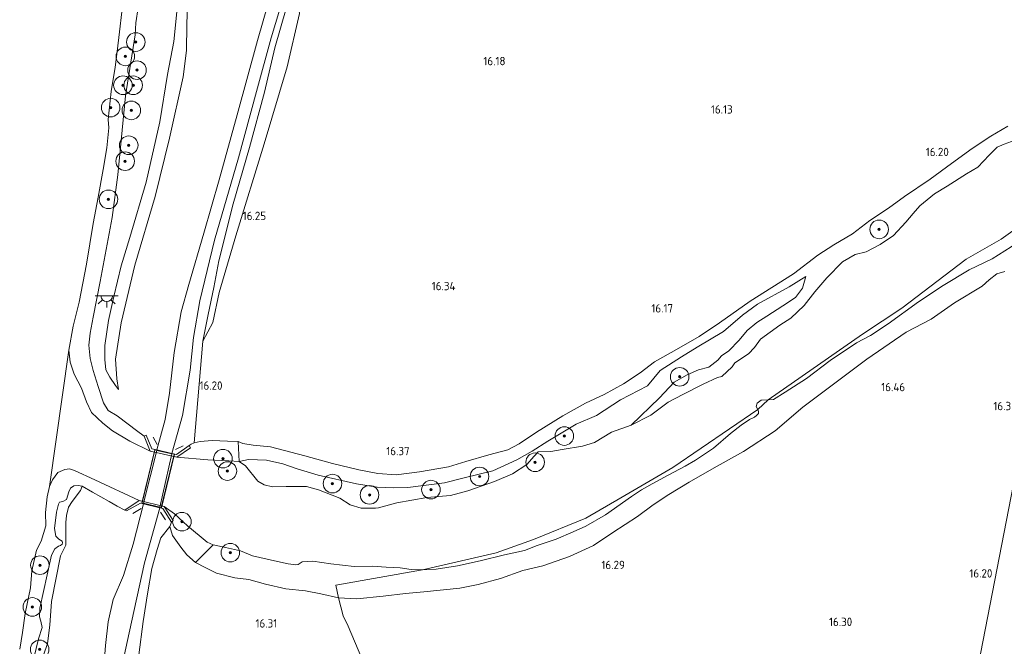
# Model space of a CAD drawing. Extents: x 196936 to 200438, y 361224 to 364196.
# Tile 134 of 256: x 198476 to 198688, y 362278 to 362413. Entities that reach past the tile are written whole.
import ezdxf
from ezdxf.enums import TextEntityAlignment as Align

# ---------------------------------------------------------------- set-up
doc = ezdxf.new("R2010")
doc.units = 0
for name, color, linetype, lineweight in [('B-ME-GR-BOOM-S', 90, 'Continuous', 25), ('B-ME-GR-BOUWLAND_AKKERBOUW-GV', 80, 'Continuous', 13), ('B-ME-GR-GRAS-GV', 60, 'Continuous', 13), ('B-ME-GW-TALUD_KRUIN-G', 90, 'Continuous', 18), ('B-ME-GW-TALUD_TEEN-G', 90, 'Continuous', 18), ('B-ME-IE-MEUBILAIR_WEGMEUBILAIR-G', 7, 'Continuous', 18), ('B-ME-IE-MEUBILAIR_WEGMEUBILAIR-S', 7, 'Continuous', 25), ('B-ME-IE-TERREINAFSCHEIDING_KUNSTMATIG_HEKWERK-G', 20, 'IE-TERREINAFSCHEIDING-KUNSTMATIG', 18), ('B-ME-IE-TERREINAFSCHEIDING_KUNSTMATIG_MUUR-GV', 90, 'Continuous', 18), ('B-ME-KW-KUNSTWERK_BRUG-GV', 170, 'Continuous', 18), ('B-ME-OB-BEKLEDING_STORTSTEEN-GV', 30, 'Continuous', 18), ('B-ME-OB-OEVERVOORZIENING-G', 7, 'Continuous', 18), ('B-ME-OG-HOOGTEPUNT-S', 7, 'Continuous', 25), ('B-ME-OG-WATER_BEEK-GV', 150, 'Continuous', 18), ('B-ME-OG-WATER_RIVIER-GV', 130, 'Continuous', 18), ('B-ME-VH-ONVERHARD-GV', 252, 'Continuous', 18), ('B-ME-VH-VERHARDING_ASFALT-GV', 252, 'Continuous', 18), ('B-ME-VH-VERHARDING_HALFVERHARDING-GV', 252, 'Continuous', 18)]:
    doc.layers.add(name, color=color, linetype=linetype, lineweight=lineweight)
doc.styles.add('NLCS-ISO-ANNOTATIVE-T18', font='NLCS-ISO.ttf', dxfattribs={"height": 1.8})
doc.linetypes.add('IE-TERREINAFSCHEIDING-KUNSTMATIG', pattern='A,4,[82,NLCS.SHX,S=0.75,R=90,X=0,Y=0],4,-2', length=10)

# ---------------------------------------------------------------- blocks, each defined once
blk = doc.blocks.new('SAL-HOOGTELABEL-SO')
at = {"color": 0, "linetype": 'ByBlock', "lineweight": -2, "style": 'NLCS-ISO-ANNOTATIVE-T18'}
blk.add_attdef('HOOGTE', text='', height=1.8, dxfattribs=at).set_placement((2.79, 0), align=Align.RIGHT)
blk = doc.blocks.new('SGR-BOOM_01-SO')
at = {"linetype": 'ByBlock', "lineweight": 18}
h = blk.add_hatch(color=0, dxfattribs=at)
h.dxf.hatch_style = 1
edge = h.paths.add_edge_path()
edge.add_arc((0, 0), 0.25, 0, 360)
at = {"color": 0, "linetype": 'ByBlock', "lineweight": 18}
for radius in [2, 0.25]:
    blk.add_circle((0, 0), radius, dxfattribs=at)
blk = doc.blocks.new('SKL-ET_OV_LICHTPUNT-SO')
at = {"color": 0, "linetype": 'ByBlock', "lineweight": 18}
for points in [[(-1.25, 0), (-2.5, 0)], [(1.25, 0), (2.5, 0)], [(-0.92, -0.85), (-1.83, -1.7)], [(0, -1.25), (0, -2.5)], [(0.92, -0.85), (1.83, -1.7)]]:
    blk.add_lwpolyline(points, dxfattribs=at)
blk.add_lwpolyline([(0, 0), (1.25, 0, -1), (-1.25, 0)], format="xyb", close=True, dxfattribs=at)

msp = doc.modelspace()

# ---------------------------------------------------------------- linework, layer by layer
at = {"layer": 'B-ME-GR-BOUWLAND_AKKERBOUW-GV'}
for points in [[(198689.002, 362390.272, 16.223), (198685.332, 362388.174, 16.287), (198681.274, 362385.506, 16.287), (198676.827, 362382.268, 16.271), (198672.264, 362378.892, 16.263), (198666.703, 362375.178, 16.231), (198663.271, 362372.69, 16.231), (198659.291, 362370.003, 16.36), (198655.527, 362367.18, 16.336), (198651.526, 362364.747, 16.263), (198648.092, 362362.592, 16.255), (198642.866, 362358.547, 16.239), (198633.539, 362352.675, 16.223), (198626.907, 362347.975, 16.255), (198622.537, 362345.051, 16.239), (198617.617, 362342.26, 16.207), (198612.893, 362339.589, 16.174), (198609.832, 362337.259, 16.223), (198606.261, 362334.888, 16.303), (198602.044, 362332.592, 16.392), (198598.02, 362330.747, 16.392), (198593.198, 362328.016, 16.352), (198587.519, 362324.496, 16.271), (198583.754, 362322.006, 16.312), (198581.353, 362320.68, 16.32), (198577.265, 362319.598, 16.368), (198572.26, 362318.159, 16.376), (198568.584, 362317.06, 16.425), (198562.323, 362315.927, 16.505), (198557.273, 362315.329, 16.441), (198553.354, 362315.62, 16.505), (198549.217, 362316.379, 16.505), (198543.569, 362317.756, 16.505), (198537.644, 362319.367, 16.505), (198530.229, 362321.341, 16.505), (198526.486, 362321.671, 16.513), (198524.251, 362322.05, 16.41), (198523.27, 362322.456, 16.372), (198520.958, 362322.52, 16.505), (198517.667, 362322.658, 16.416), (198515.122, 362322.447, 16.263), (198513.772, 362322.212, 16.166), (198515.661, 362344.029, 16.301), (198517.794, 362348.045, 16.245), (198519.213, 362354.544, 16.309), (198522.757, 362366.71, 16.454), (198528.898, 362386.489, 16.237), (198533.854, 362403.094, 16.149), (198536.488, 362414.574, 16.374)], [(198501.852, 362276.592, 16.401), (198502.846, 362283.788, 16.249), (198503.78, 362289.715, 16.169), (198504.693, 362295.143, 16.209), (198505.808, 362299.243, 16.236), (198506.653, 362301.754, 16.236), (198508.562, 362304.187, 16.148), (198509.154, 362302.282, 16.183), (198510.93, 362299.763, 16.326), (198512.246, 362298.094, 16.414), (198514.092, 362296.445, 16.538), (198516.146, 362295.345, 16.625), (198518.625, 362294.141, 16.625), (198522.585, 362293.176, 16.625), (198525.57, 362292.822, 16.603), (198529.142, 362291.802, 16.501), (198533.544, 362290.804, 16.487), (198537.784, 362290.369, 16.479), (198541.071, 362289.718, 16.516), (198544.848, 362288.864, 16.435), (198545.883, 362285.013, 16.408), (198546.936, 362282.74, 16.363), (198549.909, 362275.814, 16.173)]]:
    msp.add_polyline3d(points, dxfattribs=at)
at = {"layer": 'B-ME-GR-GRAS-GV'}
for points in [[(198517.794, 362348.045, 16.245), (198515.661, 362344.029, 16.301), (198516.816, 362349.817, 16.504), (198518.058, 362355.588, 16.722), (198519.125, 362361.314, 16.916), (198522.211, 362373.623, 17.288), (198525.747, 362385.74, 17.361), (198528.972, 362397.6, 17.571), (198531.131, 362407.14, 17.603), (198533.611, 362415.604, 17.668), (198536.098, 362422.735, 17.579), (198537.086, 362424.901, 17.448), (198538.385, 362426.395, 17.366), (198540.673, 362428.666, 17.318), (198540.2, 362425.246, 16.599), (198538.485, 362423.088, 16.648), (198537.618, 362420.572, 16.686), (198536.326, 362415.603, 16.566), (198536.488, 362414.574, 16.374), (198533.854, 362403.094, 16.149), (198528.898, 362386.489, 16.237), (198522.757, 362366.71, 16.454), (198519.213, 362354.544, 16.309)], [(198578.464, 362313.899, 14.4), (198572.756, 362311.843, 14.4), (198569.024, 362310.865, 14.4), (198563.927, 362310.429, 14.4), (198557.46, 362309.255, 14.4), (198553.496, 362308.23, 14.4), (198552.842, 362308.121, 14.4), (198549.755, 362308.118, 14.4), (198547.36, 362308.87, 14.4), (198545.163, 362310.294, 14.4), (198540.556, 362312.107, 14.4), (198538, 362312.825, 14.4), (198533.608, 362312.814, 14.4), (198530.659, 362312.692, 14.4), (198528.872, 362313.172, 14.4), (198527.502, 362313.978, 14.4), (198524.884, 362317.232, 14.4), (198523.458, 362318.195, 14.4), (198525.508, 362318.595, 14.818), (198529.357, 362318.495, 14.862), (198532.855, 362317.654, 14.92), (198535.982, 362316.579, 14.897), (198540.504, 362315.233, 14.88), (198548.744, 362313.406, 14.844), (198553.211, 362312.619, 14.875), (198556.791, 362312.535, 14.884), (198559.807, 362312.578, 14.875), (198567.684, 362313.567, 14.835), (198571.939, 362314.65, 14.889), (198578.113, 362316.163, 14.746), (198583.255, 362318.547, 14.702), (198586.588, 362320.386, 14.746), (198589.947, 362322.539, 14.604), (198596.064, 362326.205, 14.711), (198600.452, 362328.078, 14.813), (198605.585, 362331.421, 14.969), (198611.418, 362334.437, 14.836), (198614.102, 362337.717, 14.95), (198618.706, 362340.695, 15.084), (198622.089, 362342.751, 15.203), (198627.788, 362346.127, 15.321), (198631.854, 362349.624, 15.429), (198635.091, 362351.993, 15.45), (198641.884, 362355.766, 15.509), (198645.475, 362357.994, 15.504), (198644.765, 362355.424, 15.528), (198643.288, 362353.457, 15.528), (198640.517, 362351.639, 15.464), (198637.064, 362349.405, 15.383), (198634.917, 362348.1, 15.351), (198632.831, 362346.364, 15.302), (198631.159, 362344.278, 15.278), (198628.94, 362341.993, 15.149), (198627.34, 362340.887, 15.092), (198626.542, 362340.001, 15.076), (198624.592, 362338.482, 15.044), (198622.363, 362337.862, 14.979), (198619.921, 362336.822, 14.94), (198617.149, 362335.226, 14.834), (198613.968, 362331.849, 14.607), (198607.896, 362325.955, 14.4), (198603.688, 362324.47, 14.4), (198599.96, 362322.286, 14.4), (198597.418, 362321.503, 14.4), (198593.036, 362320.754, 14.4), (198590.571, 362320.3, 14.4), (198587.839, 362320.228, 14.4), (198586.998, 362319.328, 14.4), (198585.391, 362317.528, 14.4), (198582.31, 362315.504, 14.4)], [(198637.364, 362331.432, 14.4), (198635.153, 362329.355, 14.4), (198634.813, 362329.972, 14.4), (198635.039, 362330.701, 14.4), (198635.905, 362331.344, 14.4)], [(198534.035, 362296.181, 14.4), (198535.658, 362295.933, 14.4), (198536.223, 362296.044, 14.4), (198537.063, 362296.573, 14.4), (198539.374, 362296.708, 14.4), (198543.216, 362296.195, 14.4), (198548.239, 362295.594, 14.4), (198552.211, 362295.651, 14.4), (198555.167, 362295.459, 14.4), (198558.122, 362295.268, 14.4), (198560.513, 362294.964, 14.4), (198562.955, 362294.889, 14.4), (198544.322, 362291.549, 15.025), (198544.848, 362288.864, 16.435), (198541.071, 362289.718, 16.516), (198537.784, 362290.369, 16.479), (198533.544, 362290.804, 16.487), (198529.142, 362291.802, 16.501), (198525.57, 362292.822, 16.603), (198522.585, 362293.176, 16.625), (198518.625, 362294.141, 16.625), (198516.146, 362295.345, 16.625), (198514.092, 362296.445, 16.538), (198517.868, 362300.275, 14.4), (198519.922, 362299.808, 14.4), (198523.744, 362298.94, 14.4), (198526.391, 362297.918, 14.4), (198531.74, 362296.643, 14.4)]]:
    msp.add_polyline3d(points, close=True, dxfattribs=at)
for points in [[(198532.012, 362424.756, 17.4), (198527.46, 362408.715, 17.384), (198523.082, 362392.716, 17.295), (198519.168, 362378.757, 17.094), (198515.903, 362367.29, 16.933), (198512.649, 362356.234, 16.643), (198510.98, 362350.343, 16.458), (198509.49, 362341.608, 16.225), (198508.489, 362332.844, 16.265), (198507.537, 362327.203, 16.418), (198505.758, 362320.655, 16.391), (198504.682, 362320.9, 16.391), (198503.486, 362323.857, 16.245), (198503.017, 362323.638, 15.85), (198501.398, 362324.829, 15.803), (198499.568, 362326.189, 15.803), (198497.188, 362328.016, 15.803), (198495.301, 362329.141, 15.657), (198494.292, 362330.8, 15.472), (198493.155, 362334.319, 15.423), (198492.078, 362337.74, 15.391), (198491.377, 362340.322, 15.391), (198491.086, 362343.219, 15.351), (198491.384, 362345.806, 15.334), (198492.05, 362349.218, 15.318), (198493.591, 362356.904, 15.286), (198496.116, 362370.669, 15.302), (198497.355, 362379.842, 15.189), (198498.999, 362396.813, 15.068), (198501.116, 362409.929, 15.246), (198501.257, 362412.554, 15.246), (198501.727, 362415.847, 15.197)], [(198533.611, 362415.604, 17.668), (198531.131, 362407.14, 17.603), (198528.972, 362397.6, 17.571), (198525.747, 362385.74, 17.361), (198522.211, 362373.623, 17.288), (198519.125, 362361.314, 16.916), (198518.058, 362355.588, 16.722), (198516.816, 362349.817, 16.504), (198515.661, 362344.029, 16.301), (198513.772, 362322.212, 16.166), (198513.154, 362321.929, 16.188), (198512.687, 362321.614, 16.318), (198509.969, 362319.694, 16.334), (198509.015, 362319.912, 16.384), (198511.299, 362328.058, 16.402), (198512.939, 362337.842, 16.305), (198513.659, 362344.87, 16.41), (198514.998, 362352.74, 16.635), (198518.18, 362365.791, 16.965), (198523.325, 362383.497, 17.271), (198527.221, 362397.781, 17.399), (198530.354, 362409.271, 17.48), (198535.043, 362424.77, 17.496)], [(198512.477, 362421.655, 17.103), (198512.22, 362412.075, 17.071), (198512.135, 362406.61, 17.054), (198511.404, 362400.887, 16.949), (198508.524, 362387.708, 16.788), (198505.385, 362375.175, 16.602), (198501.045, 362360.44, 16.199), (198498.104, 362348.025, 15.941), (198496.858, 362340.182, 15.836), (198497.154, 362335.952, 15.82), (198497.486, 362333.641, 15.771), (198496.878, 362334.533, 15.667), (198495.661, 362336.316, 15.547), (198494.815, 362337.926, 15.507), (198494.53, 362340.143, 15.435), (198494.591, 362343.101, 15.411), (198495.338, 362348.534, 15.459), (198496.514, 362353.698, 15.54), (198498.11, 362360.245, 15.676), (198499.924, 362366.327, 15.812), (198503.492, 362378.256, 16.005), (198506.413, 362391.253, 16.133), (198508.067, 362401.42, 16.27), (198509.387, 362408.53, 16.35), (198510.124, 362415.617, 16.382)], [(198510.124, 362415.617, 16.382), (198509.387, 362408.53, 16.35), (198508.067, 362401.42, 16.27), (198506.413, 362391.253, 16.133), (198503.492, 362378.256, 16.005), (198499.924, 362366.327, 15.812), (198498.11, 362360.245, 15.676), (198496.514, 362353.698, 15.54), (198495.338, 362348.534, 15.459), (198494.591, 362343.101, 15.411), (198494.53, 362340.143, 15.435), (198494.815, 362337.926, 15.507), (198495.661, 362336.316, 15.547), (198496.878, 362334.533, 15.667), (198497.486, 362333.641, 15.771), (198497.154, 362335.952, 15.82), (198496.858, 362340.182, 15.836), (198498.104, 362348.025, 15.941), (198501.045, 362360.44, 16.199), (198505.385, 362375.175, 16.602), (198508.524, 362387.708, 16.788), (198511.404, 362400.887, 16.949), (198512.135, 362406.61, 17.054), (198512.22, 362412.075, 17.071), (198512.477, 362421.655, 17.103)], [(198690.582, 362387.271, 14.4), (198688.221, 362386.428, 14.4), (198686.712, 362385.783, 14.4), (198684.962, 362384.075, 14.4), (198682.501, 362381.474, 14.4), (198680.068, 362380.038, 14.4), (198675.947, 362377.412, 14.4), (198673.223, 362375.747, 14.4), (198670.011, 362373.163, 14.4), (198668.608, 362371.526, 14.4), (198666.988, 362369.652, 14.4), (198664.384, 362366.805, 14.4), (198661.508, 362364.82, 14.4), (198658.497, 362363.265, 14.4), (198656.097, 362362.727, 14.4), (198653.382, 362361.136, 14.4), (198650.03, 362357.703, 14.4), (198647.441, 362354.666, 14.4), (198645.166, 362351.742, 14.4), (198642.275, 362349.006, 14.4), (198639.874, 362347.527, 14.4), (198635.7, 362344.457, 14.4), (198634.436, 362342.728, 14.4), (198633.176, 362341.337, 14.4), (198630.194, 362339.402, 14.4), (198629.639, 362338.538, 14.4), (198627.431, 362336.472, 14.4), (198626.444, 362336.249, 14.4), (198623.405, 362334.825, 14.4), (198619.042, 362332.559, 14.4), (198615.837, 362330.903, 14.4), (198612.153, 362328.149, 14.4), (198607.896, 362325.955, 14.4), (198613.968, 362331.849, 14.607), (198617.149, 362335.226, 14.834), (198619.921, 362336.822, 14.94), (198622.363, 362337.862, 14.979), (198624.592, 362338.482, 15.044), (198626.542, 362340.001, 15.076), (198627.34, 362340.887, 15.092), (198628.94, 362341.993, 15.149), (198631.159, 362344.278, 15.278), (198632.831, 362346.364, 15.302), (198634.917, 362348.1, 15.351), (198637.064, 362349.405, 15.383), (198640.517, 362351.639, 15.464), (198643.288, 362353.457, 15.528), (198644.765, 362355.424, 15.528), (198645.475, 362357.994, 15.504), (198641.884, 362355.766, 15.509), (198635.091, 362351.993, 15.45), (198631.854, 362349.624, 15.429), (198627.788, 362346.127, 15.321), (198622.089, 362342.751, 15.203), (198618.706, 362340.695, 15.084), (198614.102, 362337.717, 14.95), (198611.418, 362334.437, 14.836), (198605.585, 362331.421, 14.969), (198600.452, 362328.078, 14.813), (198596.064, 362326.205, 14.711), (198589.947, 362322.539, 14.604), (198586.588, 362320.386, 14.746), (198583.255, 362318.547, 14.702), (198578.113, 362316.163, 14.746), (198571.939, 362314.65, 14.889), (198567.684, 362313.567, 14.835), (198559.807, 362312.578, 14.875), (198556.791, 362312.535, 14.884), (198553.211, 362312.619, 14.875), (198548.744, 362313.406, 14.844), (198540.504, 362315.233, 14.88), (198535.982, 362316.579, 14.897), (198532.855, 362317.654, 14.92), (198529.357, 362318.495, 14.862), (198525.508, 362318.595, 14.818), (198523.458, 362318.195, 14.4), (198523.27, 362322.456, 16.372), (198524.251, 362322.05, 16.41), (198526.486, 362321.671, 16.513), (198530.229, 362321.341, 16.505), (198537.644, 362319.367, 16.505), (198543.569, 362317.756, 16.505), (198549.217, 362316.379, 16.505), (198553.354, 362315.62, 16.505), (198557.273, 362315.329, 16.441), (198562.323, 362315.927, 16.505), (198568.584, 362317.06, 16.425), (198572.26, 362318.159, 16.376), (198577.265, 362319.598, 16.368), (198581.353, 362320.68, 16.32), (198583.754, 362322.006, 16.312), (198587.519, 362324.496, 16.271), (198593.198, 362328.016, 16.352), (198598.02, 362330.747, 16.392), (198602.044, 362332.592, 16.392), (198606.261, 362334.888, 16.303), (198609.832, 362337.259, 16.223), (198612.893, 362339.589, 16.174), (198617.617, 362342.26, 16.207), (198622.537, 362345.051, 16.239), (198626.907, 362347.975, 16.255), (198633.539, 362352.675, 16.223), (198642.866, 362358.547, 16.239), (198648.092, 362362.592, 16.255), (198651.526, 362364.747, 16.263), (198655.527, 362367.18, 16.336), (198659.291, 362370.003, 16.36), (198663.271, 362372.69, 16.231), (198666.703, 362375.178, 16.231), (198672.264, 362378.892, 16.263), (198676.827, 362382.268, 16.271), (198681.274, 362385.506, 16.287), (198685.332, 362388.174, 16.287), (198689.002, 362390.272, 16.223)], [(198688.317, 362359.074, 16.181), (198686.608, 362358.516, 16.174), (198684.955, 362357.271, 16.188), (198683.427, 362355.92, 16.188), (198677.483, 362352.282, 16.21), (198672.508, 362348.775, 16.232), (198667.105, 362345.972, 16.225), (198658.647, 362340.168, 16.261), (198644.814, 362329.83, 16.188), (198638.859, 362324.764, 16.21), (198632.088, 362320.346, 16.225), (198625.753, 362316.796, 16.181), (198620.369, 362313.763, 16.123), (198615.971, 362311.089, 16.13), (198612.648, 362308.828, 16.094), (198609.273, 362306.354, 16.094), (198603.944, 362302.934, 16.013), (198599.812, 362300.12, 16.064), (198594.582, 362297.724, 16.028), (198588.856, 362295.749, 16.028), (198584.555, 362294.7, 16.159), (198579.728, 362293.03, 16.246), (198574.916, 362291.73, 16.239), (198570.966, 362290.895, 16.239), (198563.22, 362290.161, 16.239), (198559.304, 362289.768, 16.268), (198554.523, 362289.21, 16.334), (198548.827, 362288.651, 16.414), (198544.848, 362288.864, 16.435), (198544.322, 362291.549, 15.025), (198562.955, 362294.889, 14.4), (198565.919, 362294.996, 14.4), (198570.472, 362295.761, 14.4), (198575.388, 362296.804, 14.4), (198580.597, 362298.08, 14.4), (198584.89, 362299.024, 14.4), (198587.662, 362300.134, 14.4), (198591.748, 362301.485, 14.4), (198595.404, 362303.054, 14.4), (198598.132, 362304.234, 14.4), (198602.35, 362306.694, 14.4), (198607.927, 362310.646, 14.4), (198610.11, 362312.07, 14.4), (198612.381, 362313.353, 14.4), (198615.86, 362315.202, 14.4), (198619.48, 362317.139, 14.4), (198621.764, 362318.48, 14.4), (198625.64, 362321.019, 14.4), (198629.304, 362324.205, 14.4), (198631.564, 362325.971, 14.4), (198633.398, 362327.174, 14.4), (198634.422, 362327.722, 14.4), (198634.868, 362328.1, 14.4), (198635.314, 362328.479, 14.4), (198635.29, 362328.904, 14.4), (198635.153, 362329.355, 14.4), (198637.364, 362331.432, 14.4), (198638.526, 362331.528, 14.4), (198641.046, 362333.115, 14.4), (198645.602, 362336.033, 14.4), (198650.741, 362339.904, 14.4), (198656.383, 362343.721, 14.4), (198659.442, 362345.306, 14.4), (198663.249, 362347.8, 14.4), (198669.774, 362352.496, 14.4), (198675.076, 362356.031, 14.4), (198680.695, 362359.373, 14.4), (198685.624, 362361.793, 14.4), (198689.684, 362364.349, 14.4)], [(198658.638, 362151.076, 16.099), (198699.688, 362361.993, 16.411), (198708.5, 362339.231, 16.297), (198711.501, 362331.287, 16.285), (198714.553, 362323.534, 16.171), (198716.433, 362318.389, 16.05), (198718.896, 362312.29, 15.502), (198719.937, 362309.757, 15.436), (198720.94, 362307.59, 15.688), (198723.246, 362302.046, 16.396), (198724.293, 362298.981, 16.429), (198726.352, 362293.317, 16.291), (198728.055, 362289.408, 16.168), (198729.678, 362285.157, 16.102), (198731.345, 362281.122, 16.236), (198733.32, 362275.894, 16.36)], [(198699.688, 362361.993, 16.411), (198658.638, 362151.076, 16.099)], [(198549.909, 362275.814, 16.173), (198546.936, 362282.74, 16.363), (198545.883, 362285.013, 16.408), (198544.848, 362288.864, 16.435), (198548.827, 362288.651, 16.414), (198554.523, 362289.21, 16.334), (198559.304, 362289.768, 16.268), (198563.22, 362290.161, 16.239), (198570.966, 362290.895, 16.239), (198574.916, 362291.73, 16.239), (198579.728, 362293.03, 16.246), (198584.555, 362294.7, 16.159), (198588.856, 362295.749, 16.028), (198594.582, 362297.724, 16.028), (198599.812, 362300.12, 16.064), (198603.944, 362302.934, 16.013), (198609.273, 362306.354, 16.094), (198612.648, 362308.828, 16.094), (198615.971, 362311.089, 16.13), (198620.369, 362313.763, 16.123), (198625.753, 362316.796, 16.181), (198632.088, 362320.346, 16.225), (198638.859, 362324.764, 16.21), (198644.814, 362329.83, 16.188), (198658.647, 362340.168, 16.261), (198667.105, 362345.972, 16.225), (198672.508, 362348.775, 16.232), (198677.483, 362352.282, 16.21), (198683.427, 362355.92, 16.188), (198684.955, 362357.271, 16.188), (198686.608, 362358.516, 16.174), (198688.317, 362359.074, 16.181)], [(198480.558, 362274.209, 15.401), (198482.203, 362279.016, 15.408), (198482.755, 362282.966, 15.408), (198483.086, 362288.072, 15.32), (198485.047, 362297.919, 15.347), (198486.176, 362300.15, 15.314), (198486.184, 362305.053, 15.502), (198486.316, 362306.542, 15.455), (198486.734, 362308.382, 15.408), (198487.558, 362309.576, 15.462), (198489.337, 362311.935, 15.644), (198489.714, 362312.842, 15.654), (198491.944, 362311.572, 15.795), (198495.528, 362309.536, 15.944), (198497.211, 362308.543, 15.974), (198498.889, 362307.733, 16.051), (198499.263, 362307.559, 16.075), (198502.257, 362309.245, 16.075), (198502.886, 362309.092, 16.295), (198500.658, 362300.373, 16.169), (198498.558, 362293.673, 16.113), (198496.387, 362288.475, 16.137), (198495.3, 362283.69, 16.153), (198494.726, 362278.623, 16.177), (198494.067, 362270.276, 16.201)], [(198498.007, 362273.093, 16.29), (198499.8, 362281.347, 16.241), (198503.125, 362296.348, 16.257), (198506.404, 362308.233, 16.268), (198507.054, 362308.075, 16.075), (198508.916, 362305.122, 16.075), (198508.562, 362304.187, 16.148), (198506.653, 362301.754, 16.236), (198505.808, 362299.243, 16.236), (198504.693, 362295.143, 16.209), (198503.78, 362289.715, 16.169), (198502.846, 362283.788, 16.249), (198501.852, 362276.592, 16.401)]]:
    msp.add_polyline3d(points, dxfattribs=at)
at = {"layer": 'B-ME-GW-TALUD_KRUIN-G'}
for points in [[(198497.486, 362333.641, 15.771), (198497.154, 362335.952, 15.82), (198496.858, 362340.182, 15.836), (198498.104, 362348.025, 15.941), (198501.045, 362360.44, 16.199), (198505.385, 362375.175, 16.602), (198508.524, 362387.708, 16.788), (198511.404, 362400.887, 16.949), (198512.135, 362406.61, 17.054), (198512.22, 362412.075, 17.071), (198512.477, 362421.655, 17.103), (198513.062, 362432.234, 17.151), (198514.098, 362439.213, 17.232), (198514.444, 362447.108, 17.151), (198514.969, 362457.786, 17.216), (198514.963, 362465.601, 17.176), (198514.91, 362477.998, 17.079), (198514.9314, 362500, 17.0654)], [(198503.017, 362323.638, 15.85), (198501.398, 362324.829, 15.803), (198499.568, 362326.189, 15.803), (198497.188, 362328.016, 15.803), (198495.301, 362329.141, 15.657), (198494.292, 362330.8, 15.472), (198493.155, 362334.319, 15.423), (198492.078, 362337.74, 15.391), (198491.377, 362340.322, 15.391), (198491.086, 362343.219, 15.351), (198491.384, 362345.806, 15.334), (198492.05, 362349.218, 15.318), (198493.591, 362356.904, 15.286), (198496.116, 362370.669, 15.302), (198497.355, 362379.842, 15.189), (198498.999, 362396.813, 15.068), (198501.116, 362409.929, 15.246), (198501.257, 362412.554, 15.246), (198501.727, 362415.847, 15.197)], [(198533.611, 362415.604, 17.668), (198531.131, 362407.14, 17.603), (198528.972, 362397.6, 17.571), (198525.747, 362385.74, 17.361), (198522.211, 362373.623, 17.288), (198519.125, 362361.314, 16.916), (198518.058, 362355.588, 16.722), (198516.816, 362349.817, 16.504), (198515.661, 362344.029, 16.301)], [(198689.002, 362390.272, 16.223), (198685.332, 362388.174, 16.287), (198681.274, 362385.506, 16.287), (198676.827, 362382.268, 16.271), (198672.264, 362378.892, 16.263), (198666.703, 362375.178, 16.231), (198663.271, 362372.69, 16.231), (198659.291, 362370.003, 16.36), (198655.527, 362367.18, 16.336), (198651.526, 362364.747, 16.263), (198648.092, 362362.592, 16.255), (198642.866, 362358.547, 16.239), (198633.539, 362352.675, 16.223), (198626.907, 362347.975, 16.255), (198622.537, 362345.051, 16.239), (198617.617, 362342.26, 16.207), (198612.893, 362339.589, 16.174), (198609.832, 362337.259, 16.223), (198606.261, 362334.888, 16.303), (198602.044, 362332.592, 16.392), (198598.02, 362330.747, 16.392), (198593.198, 362328.016, 16.352), (198587.519, 362324.496, 16.271), (198583.754, 362322.006, 16.312), (198581.353, 362320.68, 16.32), (198577.265, 362319.598, 16.368), (198572.26, 362318.159, 16.376), (198568.584, 362317.06, 16.425), (198562.323, 362315.927, 16.505), (198557.273, 362315.329, 16.441), (198553.354, 362315.62, 16.505), (198549.217, 362316.379, 16.505), (198543.569, 362317.756, 16.505), (198537.644, 362319.367, 16.505), (198530.229, 362321.341, 16.505), (198526.486, 362321.671, 16.513), (198524.251, 362322.05, 16.41), (198523.27, 362322.456, 16.372), (198520.958, 362322.52, 16.505), (198517.667, 362322.658, 16.416), (198515.122, 362322.447, 16.263), (198513.772, 362322.212, 16.166), (198513.154, 362321.929, 16.188), (198512.687, 362321.614, 16.318)], [(198508.916, 362305.122, 16.075), (198508.562, 362304.187, 16.148), (198509.154, 362302.282, 16.183), (198510.93, 362299.763, 16.326), (198512.246, 362298.094, 16.414), (198514.092, 362296.445, 16.538), (198516.146, 362295.345, 16.625), (198518.625, 362294.141, 16.625), (198522.585, 362293.176, 16.625), (198525.57, 362292.822, 16.603), (198529.142, 362291.802, 16.501), (198533.544, 362290.804, 16.487), (198537.784, 362290.369, 16.479), (198541.071, 362289.718, 16.516), (198544.848, 362288.864, 16.435), (198548.827, 362288.651, 16.414), (198554.523, 362289.21, 16.334), (198559.304, 362289.768, 16.268), (198563.22, 362290.161, 16.239), (198570.966, 362290.895, 16.239), (198574.916, 362291.73, 16.239), (198579.728, 362293.03, 16.246), (198584.555, 362294.7, 16.159), (198588.856, 362295.749, 16.028), (198594.582, 362297.724, 16.028), (198599.812, 362300.12, 16.064), (198603.944, 362302.934, 16.013), (198609.273, 362306.354, 16.094), (198612.648, 362308.828, 16.094), (198615.971, 362311.089, 16.13), (198620.369, 362313.763, 16.123), (198625.753, 362316.796, 16.181), (198632.088, 362320.346, 16.225), (198638.859, 362324.764, 16.21), (198644.814, 362329.83, 16.188), (198658.647, 362340.168, 16.261), (198667.105, 362345.972, 16.225), (198672.508, 362348.775, 16.232), (198677.483, 362352.282, 16.21), (198683.427, 362355.92, 16.188), (198684.955, 362357.271, 16.188), (198686.608, 362358.516, 16.174), (198688.317, 362359.074, 16.181)], [(198645.475, 362357.994, 15.504), (198644.765, 362355.424, 15.528), (198643.288, 362353.457, 15.528), (198640.517, 362351.639, 15.464), (198637.064, 362349.405, 15.383), (198634.917, 362348.1, 15.351), (198632.831, 362346.364, 15.302), (198631.159, 362344.278, 15.278), (198628.94, 362341.993, 15.149), (198627.34, 362340.887, 15.092), (198626.542, 362340.001, 15.076), (198624.592, 362338.482, 15.044), (198622.363, 362337.862, 14.979), (198619.921, 362336.822, 14.94), (198617.149, 362335.226, 14.834)], [(198617.149, 362335.226, 14.834), (198613.968, 362331.849, 14.607), (198607.896, 362325.955, 14.4)], [(198479.259, 362275.901, 15.207), (198480.272, 362280.022, 15.267), (198481.051, 362282.441, 15.229), (198480.75, 362283.807, 15.229), (198480.512, 362284.777, 15.17), (198480.545, 362286.602, 15.185), (198482.178, 362293.789, 15.185), (198483.062, 362298.016, 15.237), (198483.828, 362299.369, 15.214), (198484.574, 362299.963, 15.229), (198484.986, 362300.098, 15.192), (198485.359, 362300.395, 15.17), (198485.425, 362300.685, 15.17), (198485.346, 362301.009, 15.17), (198484.686, 362301.464, 15.17), (198483.986, 362302.081, 15.177), (198483.752, 362303.738, 15.192), (198484.18, 362307.305, 15.17), (198484.56, 362308.974, 15.155), (198484.82, 362309.45, 15.14), (198485.54, 362309.592, 15.11), (198486.325, 362310.024, 15.207), (198486.85, 362311.661, 15.326), (198487.176, 362312.426, 15.423), (198487.905, 362312.948, 15.438), (198488.843, 362313.04, 15.408), (198489.714, 362312.842, 15.654), (198491.944, 362311.572, 15.795), (198495.528, 362309.536, 15.944), (198497.211, 362308.543, 15.974), (198498.889, 362307.733, 16.051)]]:
    msp.add_polyline3d(points, dxfattribs=at)
at = {"layer": 'B-ME-GW-TALUD_TEEN-G'}
for points in [[(198646.1562, 362500, 16.3111), (198641.332, 362496.551, 16.269), (198632.448, 362490.552, 16.406), (198630.979, 362489.262, 16.358), (198623.649, 362483.214, 16.414), (198614.729, 362476.729, 16.317), (198606.734, 362471.339, 16.334), (198595.895, 362464.085, 16.462), (198584.246, 362455.545, 16.446), (198572.922, 362447.997, 16.502), (198559.547, 362438.122, 16.475), (198549.692, 362432.209, 16.561), (198540.2, 362425.246, 16.599), (198538.485, 362423.088, 16.648), (198537.618, 362420.572, 16.686), (198536.326, 362415.603, 16.566), (198536.488, 362414.574, 16.374), (198533.854, 362403.094, 16.149), (198528.898, 362386.489, 16.237), (198522.757, 362366.71, 16.454), (198519.213, 362354.544, 16.309), (198517.794, 362348.045, 16.245), (198515.661, 362344.029, 16.301)], [(198497.486, 362333.641, 15.771), (198496.878, 362334.533, 15.667), (198495.661, 362336.316, 15.547), (198494.815, 362337.926, 15.507), (198494.53, 362340.143, 15.435), (198494.591, 362343.101, 15.411), (198495.338, 362348.534, 15.459), (198496.514, 362353.698, 15.54), (198498.11, 362360.245, 15.676), (198499.924, 362366.327, 15.812), (198503.492, 362378.256, 16.005), (198506.413, 362391.253, 16.133), (198508.067, 362401.42, 16.27), (198509.387, 362408.53, 16.35), (198510.124, 362415.617, 16.382)], [(198645.475, 362357.994, 15.504), (198641.884, 362355.766, 15.509), (198635.091, 362351.993, 15.45), (198631.854, 362349.624, 15.429), (198627.788, 362346.127, 15.321), (198622.089, 362342.751, 15.203), (198618.706, 362340.695, 15.084), (198614.102, 362337.717, 14.95), (198611.418, 362334.437, 14.836)], [(198523.458, 362318.195, 14.4), (198525.508, 362318.595, 14.818), (198529.357, 362318.495, 14.862), (198532.855, 362317.654, 14.92), (198535.982, 362316.579, 14.897), (198540.504, 362315.233, 14.88), (198548.744, 362313.406, 14.844), (198553.211, 362312.619, 14.875), (198556.791, 362312.535, 14.884), (198559.807, 362312.578, 14.875), (198567.684, 362313.567, 14.835), (198571.939, 362314.65, 14.889), (198578.113, 362316.163, 14.746), (198583.255, 362318.547, 14.702), (198586.588, 362320.386, 14.746), (198589.947, 362322.539, 14.604), (198596.064, 362326.205, 14.711), (198600.452, 362328.078, 14.813), (198605.585, 362331.421, 14.969), (198611.418, 362334.437, 14.836)]]:
    msp.add_polyline3d(points, dxfattribs=at)
at = {"layer": 'B-ME-IE-MEUBILAIR_WEGMEUBILAIR-G'}
for points in [[(198504.971, 362323.402, 16.359), (198505.801, 362321.848, 16.412)], [(198509.762, 362320.777, 16.466), (198511.445, 362321.578, 16.412)], [(198500.621, 362306.977, 16.186), (198502.373, 362308.08, 16.239)], [(198507.635, 362305.611, 16.155), (198506.555, 362307.266, 16.302)]]:
    msp.add_polyline3d(points, dxfattribs=at)
at = {"layer": 'B-ME-IE-TERREINAFSCHEIDING_KUNSTMATIG_HEKWERK-G'}
for points in [[(198502.588, 362309.267, 16.33), (198505.346, 362320.646, 16.385)], [(198509.487, 362319.701, 16.245), (198506.714, 362308.261, 16.244)]]:
    msp.add_polyline3d(points, dxfattribs=at)
at = {"layer": 'B-ME-IE-TERREINAFSCHEIDING_KUNSTMATIG_MUUR-GV'}
for points in [[(198509.015, 362319.912, 16.384), (198509.969, 362319.694, 16.334), (198512.687, 362321.614, 16.318), (198512.984, 362321.125, 15.99), (198510.071, 362319.086, 14.4), (198504.312, 362320.407, 14.4), (198503.017, 362323.638, 15.85), (198503.486, 362323.857, 16.245), (198504.682, 362320.9, 16.391), (198505.758, 362320.655, 16.391)], [(198501.979, 362309.812, 14.4), (198507.326, 362308.509, 14.4), (198509.248, 362305.458, 15.365), (198508.916, 362305.122, 16.075), (198507.054, 362308.075, 16.075), (198506.404, 362308.233, 16.268), (198502.886, 362309.092, 16.295), (198502.257, 362309.245, 16.075), (198499.263, 362307.559, 16.075), (198498.889, 362307.733, 16.051)]]:
    msp.add_polyline3d(points, close=True, dxfattribs=at)
at = {"layer": 'B-ME-KW-KUNSTWERK_BRUG-GV'}
msp.add_polyline3d([(198509.548, 362319.739, 16.245), (198506.751, 362308.2, 16.244), (198502.528, 362309.23, 16.33), (198505.309, 362320.706, 16.385)], close=True, dxfattribs=at)
at = {"layer": 'B-ME-OB-BEKLEDING_STORTSTEEN-GV'}
for points in [[(198501.727, 362415.847, 15.197), (198501.257, 362412.554, 15.246), (198501.116, 362409.929, 15.246), (198498.999, 362396.813, 15.068), (198497.355, 362379.842, 15.189), (198496.116, 362370.669, 15.302), (198493.591, 362356.904, 15.286), (198492.05, 362349.218, 15.318), (198491.384, 362345.806, 15.334), (198491.086, 362343.219, 15.351), (198491.377, 362340.322, 15.391), (198492.078, 362337.74, 15.391), (198493.155, 362334.319, 15.423), (198494.292, 362330.8, 15.472), (198495.301, 362329.141, 15.657), (198497.188, 362328.016, 15.803), (198499.568, 362326.189, 15.803), (198501.398, 362324.829, 15.803), (198503.017, 362323.638, 15.85), (198504.312, 362320.407, 14.4), (198499.962, 362322.53, 14.4), (198496.245, 362324.787, 14.4), (198494.148, 362326.434, 14.4), (198491.678, 362328.729, 14.4), (198490.603, 362331.043, 14.4), (198489.526, 362333.959, 14.4), (198487.971, 362336.971, 14.4), (198487.081, 362339.564, 14.4), (198486.826, 362342.117, 14.4), (198487.719, 362347.316, 14.4), (198489.058, 362352.462, 14.4), (198490.65, 362360.627, 14.4), (198492.083, 362369.337, 14.4), (198493.146, 362375.006, 14.4), (198494.213, 362381.013, 14.4), (198495.002, 362385.66, 14.4), (198495.45, 362389.973, 14.4), (198495.253, 362391.766, 14.4), (198495.907, 362397.785, 14.4), (198496.768, 362403.027, 14.4), (198497.215, 362406.398, 14.4), (198497.727, 362410.628, 14.4), (198498.249, 362414.932, 14.4)], [(198476.234, 362277.821, 14.4), (198476.867, 362281.397, 14.4), (198477.432, 362285.467, 14.4), (198478.562, 362290.969, 14.4), (198478.865, 362294.68, 14.4), (198479.863, 362299.072, 14.4), (198480.871, 362301.003, 14.4), (198481.864, 362304.321, 14.4), (198481.773, 362307.216, 14.4), (198482.137, 362310.542, 14.4), (198482.656, 362312.824, 14.4), (198483.298, 362314.258, 14.4), (198484.441, 362315.788, 14.4), (198485.973, 362316.46, 14.4), (198486.963, 362316.595, 14.4), (198488.021, 362316.234, 14.4), (198492.421, 362314.215, 14.4), (198501.979, 362309.812, 14.4), (198498.889, 362307.733, 16.051), (198497.211, 362308.543, 15.974), (198495.528, 362309.536, 15.944), (198491.944, 362311.572, 15.795), (198489.714, 362312.842, 15.654), (198488.843, 362313.04, 15.408), (198487.905, 362312.948, 15.438), (198487.176, 362312.426, 15.423), (198486.85, 362311.661, 15.326), (198486.325, 362310.024, 15.207), (198485.54, 362309.592, 15.11), (198484.82, 362309.45, 15.14), (198484.56, 362308.974, 15.155), (198484.18, 362307.305, 15.17), (198483.752, 362303.738, 15.192), (198483.986, 362302.081, 15.177), (198484.686, 362301.464, 15.17), (198485.346, 362301.009, 15.17), (198485.425, 362300.685, 15.17), (198485.359, 362300.395, 15.17), (198484.986, 362300.098, 15.192), (198484.574, 362299.963, 15.229), (198483.828, 362299.369, 15.214), (198483.062, 362298.016, 15.237), (198482.178, 362293.789, 15.185), (198480.545, 362286.602, 15.185), (198480.512, 362284.777, 15.17), (198480.75, 362283.807, 15.229), (198481.051, 362282.441, 15.229), (198480.272, 362280.022, 15.267), (198479.259, 362275.901, 15.207)], [(198479.259, 362275.901, 15.207), (198480.272, 362280.022, 15.267), (198481.051, 362282.441, 15.229), (198480.75, 362283.807, 15.229), (198480.512, 362284.777, 15.17), (198480.545, 362286.602, 15.185), (198482.178, 362293.789, 15.185), (198483.062, 362298.016, 15.237), (198483.828, 362299.369, 15.214), (198484.574, 362299.963, 15.229), (198484.986, 362300.098, 15.192), (198485.359, 362300.395, 15.17), (198485.425, 362300.685, 15.17), (198485.346, 362301.009, 15.17), (198484.686, 362301.464, 15.17), (198483.986, 362302.081, 15.177), (198483.752, 362303.738, 15.192), (198484.18, 362307.305, 15.17), (198484.56, 362308.974, 15.155), (198484.82, 362309.45, 15.14), (198485.54, 362309.592, 15.11), (198486.325, 362310.024, 15.207), (198486.85, 362311.661, 15.326), (198487.176, 362312.426, 15.423), (198487.905, 362312.948, 15.438), (198488.843, 362313.04, 15.408), (198489.714, 362312.842, 15.654), (198489.337, 362311.935, 15.644), (198487.558, 362309.576, 15.462), (198486.734, 362308.382, 15.408), (198486.316, 362306.542, 15.455), (198486.184, 362305.053, 15.502), (198486.176, 362300.15, 15.314), (198485.047, 362297.919, 15.347), (198483.086, 362288.072, 15.32), (198482.755, 362282.966, 15.408), (198482.203, 362279.016, 15.408), (198480.558, 362274.209, 15.401)]]:
    msp.add_polyline3d(points, dxfattribs=at)
for points in [[(198523.27, 362322.456, 16.372), (198523.458, 362318.195, 14.4), (198521.255, 362318.349, 14.4), (198516.72, 362318.541, 14.4), (198510.071, 362319.086, 14.4), (198512.984, 362321.125, 15.99), (198512.687, 362321.614, 16.318), (198513.154, 362321.929, 16.188), (198513.772, 362322.212, 16.166), (198515.122, 362322.447, 16.263), (198517.667, 362322.658, 16.416), (198520.958, 362322.52, 16.505)], [(198517.868, 362300.275, 14.4), (198514.092, 362296.445, 16.538), (198512.246, 362298.094, 16.414), (198510.93, 362299.763, 16.326), (198509.154, 362302.282, 16.183), (198508.562, 362304.187, 16.148), (198508.916, 362305.122, 16.075), (198509.248, 362305.458, 15.365), (198507.326, 362308.509, 14.4), (198509.594, 362306.894, 14.4), (198512.374, 362304.343, 14.4), (198516.621, 362300.858, 14.4)]]:
    msp.add_polyline3d(points, close=True, dxfattribs=at)
at = {"layer": 'B-ME-OB-OEVERVOORZIENING-G'}
for points in [[(198498.249, 362414.932, 14.4), (198497.727, 362410.628, 14.4), (198497.215, 362406.398, 14.4), (198496.768, 362403.027, 14.4), (198495.907, 362397.785, 14.4), (198495.253, 362391.766, 14.4), (198495.45, 362389.973, 14.4), (198495.002, 362385.66, 14.4), (198494.213, 362381.013, 14.4), (198493.146, 362375.006, 14.4), (198492.083, 362369.337, 14.4), (198490.65, 362360.627, 14.4), (198489.058, 362352.462, 14.4), (198487.719, 362347.316, 14.4), (198486.826, 362342.117, 14.4)], [(198476.234, 362277.821, 14.4), (198476.867, 362281.397, 14.4), (198477.432, 362285.467, 14.4), (198478.562, 362290.969, 14.4), (198478.865, 362294.68, 14.4), (198479.863, 362299.072, 14.4), (198480.871, 362301.003, 14.4), (198481.864, 362304.321, 14.4), (198481.773, 362307.216, 14.4), (198482.137, 362310.542, 14.4), (198482.656, 362312.824, 14.4)]]:
    msp.add_polyline3d(points, dxfattribs=at)
at = {"layer": 'B-ME-OG-WATER_BEEK-GV'}
msp.add_polyline3d([(198695.359, 362371.624, 14.4), (198687.525, 362365.968, 14.4), (198680, 362361.674, 14.4), (198666.153, 362351.176, 14.4), (198657.72, 362345.587, 14.4), (198637.364, 362331.432, 14.4), (198635.905, 362331.344, 14.4), (198635.039, 362330.701, 14.4), (198634.813, 362329.972, 14.4), (198635.153, 362329.355, 14.4), (198616.837, 362316.861, 14.4), (198605.679, 362310.391, 14.4), (198598.125, 362305.967, 14.4), (198586.861, 362301.431, 14.4), (198578.838, 362298.547, 14.4), (198562.955, 362294.889, 14.4), (198560.513, 362294.964, 14.4), (198558.122, 362295.268, 14.4), (198555.167, 362295.459, 14.4), (198552.211, 362295.651, 14.4), (198548.239, 362295.594, 14.4), (198543.216, 362296.195, 14.4), (198539.374, 362296.708, 14.4), (198537.063, 362296.573, 14.4), (198536.223, 362296.044, 14.4), (198535.658, 362295.933, 14.4), (198534.035, 362296.181, 14.4), (198531.74, 362296.643, 14.4), (198526.391, 362297.918, 14.4), (198523.744, 362298.94, 14.4), (198519.922, 362299.808, 14.4), (198517.868, 362300.275, 14.4), (198516.621, 362300.858, 14.4), (198512.374, 362304.343, 14.4), (198509.594, 362306.894, 14.4), (198507.326, 362308.509, 14.4), (198501.979, 362309.812, 14.4), (198492.421, 362314.215, 14.4), (198488.021, 362316.234, 14.4), (198486.963, 362316.595, 14.4), (198485.973, 362316.46, 14.4), (198484.441, 362315.788, 14.4), (198483.298, 362314.258, 14.4), (198482.656, 362312.824, 14.4), (198486.826, 362342.117, 14.4), (198487.081, 362339.564, 14.4), (198487.971, 362336.971, 14.4), (198489.526, 362333.959, 14.4), (198490.603, 362331.043, 14.4), (198491.678, 362328.729, 14.4), (198494.148, 362326.434, 14.4), (198496.245, 362324.787, 14.4), (198499.962, 362322.53, 14.4), (198504.312, 362320.407, 14.4), (198510.071, 362319.086, 14.4), (198516.72, 362318.541, 14.4), (198521.255, 362318.349, 14.4), (198523.458, 362318.195, 14.4), (198524.884, 362317.232, 14.4), (198527.502, 362313.978, 14.4), (198528.872, 362313.172, 14.4), (198530.659, 362312.692, 14.4), (198533.608, 362312.814, 14.4), (198538, 362312.825, 14.4), (198540.556, 362312.107, 14.4), (198545.163, 362310.294, 14.4), (198547.36, 362308.87, 14.4), (198549.755, 362308.118, 14.4), (198552.842, 362308.121, 14.4), (198553.496, 362308.23, 14.4), (198557.46, 362309.255, 14.4), (198563.927, 362310.429, 14.4), (198569.024, 362310.865, 14.4), (198572.756, 362311.843, 14.4), (198578.464, 362313.899, 14.4), (198582.31, 362315.504, 14.4), (198585.391, 362317.528, 14.4), (198586.998, 362319.328, 14.4), (198587.839, 362320.228, 14.4), (198590.571, 362320.3, 14.4), (198593.036, 362320.754, 14.4), (198597.418, 362321.503, 14.4), (198599.96, 362322.286, 14.4), (198603.688, 362324.47, 14.4), (198607.896, 362325.955, 14.4), (198612.153, 362328.149, 14.4), (198615.837, 362330.903, 14.4), (198619.042, 362332.559, 14.4), (198623.405, 362334.825, 14.4), (198626.444, 362336.249, 14.4), (198627.431, 362336.472, 14.4), (198629.639, 362338.538, 14.4), (198630.194, 362339.402, 14.4), (198633.176, 362341.337, 14.4), (198634.436, 362342.728, 14.4), (198635.7, 362344.457, 14.4), (198639.874, 362347.527, 14.4), (198642.275, 362349.006, 14.4), (198645.166, 362351.742, 14.4), (198647.441, 362354.666, 14.4), (198650.03, 362357.703, 14.4), (198653.382, 362361.136, 14.4), (198656.097, 362362.727, 14.4), (198658.497, 362363.265, 14.4), (198661.508, 362364.82, 14.4), (198664.384, 362366.805, 14.4), (198666.988, 362369.652, 14.4), (198668.608, 362371.526, 14.4), (198670.011, 362373.163, 14.4), (198673.223, 362375.747, 14.4), (198675.947, 362377.412, 14.4), (198680.068, 362380.038, 14.4), (198682.501, 362381.474, 14.4), (198684.962, 362384.075, 14.4), (198686.712, 362385.783, 14.4), (198688.221, 362386.428, 14.4), (198690.582, 362387.271, 14.4)], dxfattribs=at)
for points in [[(198638.526, 362331.528, 14.4), (198637.364, 362331.432, 14.4), (198657.72, 362345.587, 14.4), (198666.153, 362351.176, 14.4), (198680, 362361.674, 14.4), (198687.525, 362365.968, 14.4), (198695.359, 362371.624, 14.4), (198696.311, 362369.463, 14.4), (198695.393, 362368.406, 14.4), (198694.268, 362367.627, 14.4), (198689.684, 362364.349, 14.4), (198685.624, 362361.793, 14.4), (198680.695, 362359.373, 14.4), (198675.076, 362356.031, 14.4), (198669.774, 362352.496, 14.4), (198663.249, 362347.8, 14.4), (198659.442, 362345.306, 14.4), (198656.383, 362343.721, 14.4), (198650.741, 362339.904, 14.4), (198645.602, 362336.033, 14.4), (198641.046, 362333.115, 14.4)], [(198565.919, 362294.996, 14.4), (198562.955, 362294.889, 14.4), (198578.838, 362298.547, 14.4), (198586.861, 362301.431, 14.4), (198598.125, 362305.967, 14.4), (198605.679, 362310.391, 14.4), (198616.837, 362316.861, 14.4), (198635.153, 362329.355, 14.4), (198635.29, 362328.904, 14.4), (198635.314, 362328.479, 14.4), (198634.868, 362328.1, 14.4), (198634.422, 362327.722, 14.4), (198633.398, 362327.174, 14.4), (198631.564, 362325.971, 14.4), (198629.304, 362324.205, 14.4), (198625.64, 362321.019, 14.4), (198621.764, 362318.48, 14.4), (198619.48, 362317.139, 14.4), (198615.86, 362315.202, 14.4), (198612.381, 362313.353, 14.4), (198610.11, 362312.07, 14.4), (198607.927, 362310.646, 14.4), (198602.35, 362306.694, 14.4), (198598.132, 362304.234, 14.4), (198595.404, 362303.054, 14.4), (198591.748, 362301.485, 14.4), (198587.662, 362300.134, 14.4), (198584.89, 362299.024, 14.4), (198580.597, 362298.08, 14.4), (198575.388, 362296.804, 14.4), (198570.472, 362295.761, 14.4)]]:
    msp.add_polyline3d(points, close=True, dxfattribs=at)
at = {"layer": 'B-ME-OG-WATER_RIVIER-GV'}
msp.add_polyline3d([(198498.249, 362414.932, 14.4), (198497.727, 362410.628, 14.4), (198497.215, 362406.398, 14.4), (198496.768, 362403.027, 14.4), (198495.907, 362397.785, 14.4), (198495.253, 362391.766, 14.4), (198495.45, 362389.973, 14.4), (198495.002, 362385.66, 14.4), (198494.213, 362381.013, 14.4), (198493.146, 362375.006, 14.4), (198492.083, 362369.337, 14.4), (198490.65, 362360.627, 14.4), (198489.058, 362352.462, 14.4), (198487.719, 362347.316, 14.4), (198486.826, 362342.117, 14.4), (198482.656, 362312.824, 14.4), (198482.137, 362310.542, 14.4), (198481.773, 362307.216, 14.4), (198481.864, 362304.321, 14.4), (198480.871, 362301.003, 14.4), (198479.863, 362299.072, 14.4), (198478.865, 362294.68, 14.4), (198478.562, 362290.969, 14.4), (198477.432, 362285.467, 14.4), (198476.867, 362281.397, 14.4), (198476.234, 362277.821, 14.4)], dxfattribs=at)
at = {"layer": 'B-ME-VH-ONVERHARD-GV'}
msp.add_polyline3d([(198494.067, 362270.276, 16.201), (198494.726, 362278.623, 16.177), (198495.3, 362283.69, 16.153), (198496.387, 362288.475, 16.137), (198498.558, 362293.673, 16.113), (198500.658, 362300.373, 16.169), (198502.886, 362309.092, 16.295), (198506.404, 362308.233, 16.268), (198503.125, 362296.348, 16.257), (198499.8, 362281.347, 16.241), (198498.007, 362273.093, 16.29)], dxfattribs=at)
at = {"layer": 'B-ME-VH-VERHARDING_ASFALT-GV'}
msp.add_polyline3d([(198508.993, 362319.814, 16.383), (198506.426, 362308.331, 16.269), (198502.91, 362309.189, 16.296), (198505.734, 362320.558, 16.39)], close=True, dxfattribs=at)
at = {"layer": 'B-ME-VH-VERHARDING_HALFVERHARDING-GV'}
msp.add_polyline3d([(198535.043, 362424.77, 17.496), (198530.354, 362409.271, 17.48), (198527.221, 362397.781, 17.399), (198523.325, 362383.497, 17.271), (198518.18, 362365.791, 16.965), (198514.998, 362352.74, 16.635), (198513.659, 362344.87, 16.41), (198512.939, 362337.842, 16.305), (198511.299, 362328.058, 16.402), (198509.015, 362319.912, 16.384), (198505.758, 362320.655, 16.391), (198507.537, 362327.203, 16.418), (198508.489, 362332.844, 16.265), (198509.49, 362341.608, 16.225), (198510.98, 362350.343, 16.458), (198512.649, 362356.234, 16.643), (198515.903, 362367.29, 16.933), (198519.168, 362378.757, 17.094), (198523.082, 362392.716, 17.295), (198527.46, 362408.715, 17.384), (198532.012, 362424.756, 17.4)], dxfattribs=at)

# ---------------------------------------------------------------- block references
at = {"layer": 'B-ME-GR-BOOM-S'}
for p in [(198501.233, 362408.4, 15.232), (198498.973, 362405.307, 14.792), (198501.499, 362402.356, 15.272), (198498.466, 362399.111, 14.808), (198500.677, 362399.1, 15.248), (198495.817, 362394.302, 14.385), (198500.27, 362393.7, 15.288), (198499.714, 362386.203, 15.336), (198498.935, 362382.774, 15.368), (198495.35, 362374.571, 14.968), (198661.276, 362368.106, 14.984), (198618.327, 362336.388, 14.83), (198593.497, 362323.643, 14.642), (198519.989, 362318.777, 14.643), (198587.215, 362318.016, 14.457), (198520.962, 362316.115, 14.4), (198575.24, 362314.949, 14.803), (198543.58, 362313.418, 14.779), (198551.554, 362311.004, 14.752), (198564.775, 362312.126, 14.791), (198511.164, 362305.237, 14.503), (198521.588, 362298.57, 14.836), (198480.584, 362295.873, 14.856), (198478.955, 362286.898, 14.72), (198480.53, 362277.757, 15.301)]:
    msp.add_blockref('SGR-BOOM_01-SO', p, dxfattribs=at)
at = {"layer": 'B-ME-IE-MEUBILAIR_WEGMEUBILAIR-S'}
msp.add_blockref('SKL-ET_OV_LICHTPUNT-SO', (198494.966, 362353.816, 15.337), dxfattribs=at)
at = {"layer": 'B-ME-OG-HOOGTEPUNT-S'}
for p, values in [((198578.041, 362403.401, 16.18), {'HOOGTE': '16.18'}), ((198626.949, 362393.007, 16.132), {'HOOGTE': '16.13'}), ((198673.485, 362383.857, 16.202), {'HOOGTE': '16.20'}), ((198526.495, 362370.11, 16.246), {'HOOGTE': '16.25'}), ((198567.27, 362355.013, 16.339), {'HOOGTE': '16.34'}), ((198614.116, 362350.221, 16.165), {'HOOGTE': '16.17'}), ((198517.112, 362333.611, 16.199), {'HOOGTE': '16.20'}), ((198664.075, 362333.288, 16.458), {'HOOGTE': '16.46'}), ((198688.152, 362329.204, 16.345), {'HOOGTE': '16.35'}), ((198557.392, 362319.523, 16.371), {'HOOGTE': '16.37'}), ((198603.741, 362295.029, 16.285), {'HOOGTE': '16.29'}), ((198682.868, 362293.213, 16.204), {'HOOGTE': '16.20'}), ((198528.891, 362282.45, 16.306), {'HOOGTE': '16.31'}), ((198652.688, 362282.78, 16.303), {'HOOGTE': '16.30'})]:
    msp.add_blockref('SAL-HOOGTELABEL-SO', p, dxfattribs=at).add_auto_attribs(values)

doc.saveas('drawing.dxf')
